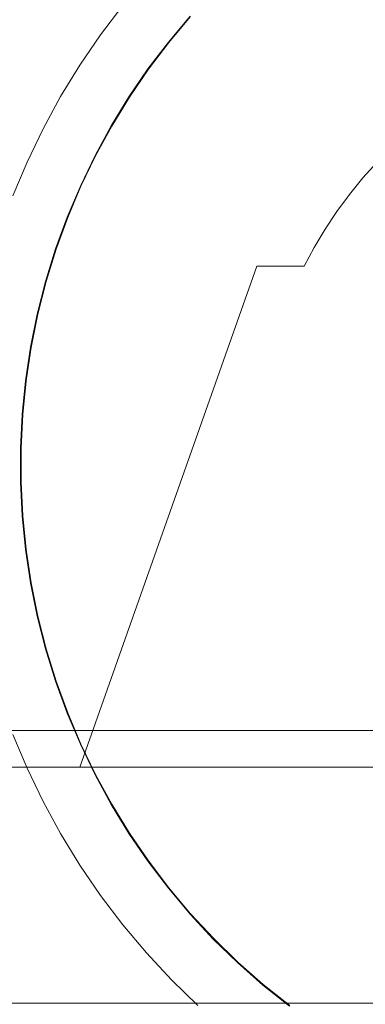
# Model space of a CAD drawing. Header units: millimetres. Extents: x -4395 to 65662, y -65530 to 6847.
# Tile 120 of 256: x 2754 to 2777, y -51796 to -51729. Entities that reach past the tile are written whole.
import ezdxf

# ---------------------------------------------------------------- set-up
doc = ezdxf.new("R2010")
doc.units = ezdxf.units.MM
doc.layers.add('R33_DET_lateral_C05', color=7, linetype='Continuous', lineweight=0)

msp = doc.modelspace()

# ---------------------------------------------------------------- linework, layer by layer
at = {"layer": 'R33_DET_lateral_C05'}
for p, q in [((2759.403, -51729.813), (2760.908, -51727.826)), ((2764.004, -51730.295), (2765.48, -51728.536)), ((2764.036, -51730.319), (2765.51, -51728.562)), ((2757.999, -51731.873), (2759.403, -51729.813)), ((2762.618, -51732.124), (2764.004, -51730.295)), ((2762.651, -51732.148), (2764.036, -51730.319)), ((2756.699, -51734), (2757.999, -51731.873)), ((2761.325, -51734.021), (2762.618, -51732.124)), ((2761.359, -51734.043), (2762.651, -51732.148)), ((2755.506, -51736.189), (2756.699, -51734)), ((2760.128, -51735.98), (2761.325, -51734.021)), ((2760.163, -51736), (2761.359, -51734.043)), ((2759.03, -51737.996), (2760.128, -51735.98)), ((2759.066, -51738.014), (2760.163, -51736)), ((2754.425, -51738.436), (2755.506, -51736.189)), ((2758.034, -51740.064), (2759.03, -51737.996)), ((2758.071, -51740.081), (2759.066, -51738.014)), ((2753.456, -51740.733), (2754.425, -51738.436)), ((2777.186, -51739.519), (2778.147, -51738.446)), ((2757.143, -51742.18), (2758.034, -51740.064)), ((2757.18, -51742.194), (2758.071, -51740.081)), ((2776.278, -51740.636), (2777.186, -51739.519)), ((2775.424, -51741.795), (2776.278, -51740.636)), ((2774.627, -51742.994), (2775.424, -51741.795)), ((2756.357, -51744.337), (2757.143, -51742.18)), ((2756.395, -51744.35), (2757.18, -51742.194)), ((2773.888, -51744.23), (2774.627, -51742.994)), ((2755.681, -51746.531), (2756.357, -51744.337)), ((2755.719, -51746.541), (2756.395, -51744.35)), ((2773.209, -51745.5), (2773.888, -51744.23)), ((2758, -51779.5), (2770, -51745.5)), ((2770, -51745.5), (2773.209, -51745.5)), ((2755.114, -51748.755), (2755.681, -51746.531)), ((2755.153, -51748.764), (2755.719, -51746.541)), ((2754.659, -51751.005), (2755.114, -51748.755)), ((2754.699, -51751.012), (2755.153, -51748.764)), ((2754.317, -51753.275), (2754.659, -51751.005)), ((2754.357, -51753.28), (2754.699, -51751.012)), ((2754.089, -51755.559), (2754.317, -51753.275)), ((2754.129, -51755.562), (2754.357, -51753.28)), ((2753.974, -51757.852), (2754.089, -51755.559)), ((2754.014, -51757.853), (2754.129, -51755.562)), ((2753.974, -51760.148), (2753.974, -51757.852)), ((2754.014, -51760.147), (2754.014, -51757.853)), ((2754.089, -51762.441), (2753.974, -51760.148)), ((2754.129, -51762.438), (2754.014, -51760.147)), ((2754.317, -51764.725), (2754.089, -51762.441)), ((2754.357, -51764.72), (2754.129, -51762.438)), ((2754.659, -51766.995), (2754.317, -51764.725)), ((2754.699, -51766.988), (2754.357, -51764.72)), ((2755.114, -51769.245), (2754.659, -51766.995)), ((2755.153, -51769.236), (2754.699, -51766.988)), ((2755.681, -51771.469), (2755.114, -51769.245)), ((2755.719, -51771.459), (2755.153, -51769.236)), ((2756.357, -51773.663), (2755.681, -51771.469)), ((2756.395, -51773.65), (2755.719, -51771.459)), ((2757.143, -51775.82), (2756.357, -51773.663)), ((2757.18, -51775.806), (2756.395, -51773.65)), ((2758.034, -51777.936), (2757.143, -51775.82)), ((2758.071, -51777.919), (2757.18, -51775.806)), ((2720, -51777), (2880, -51777)), ((2754.425, -51779.564), (2753.456, -51777.267)), ((2759.03, -51780.004), (2758.034, -51777.936)), ((2759.066, -51779.986), (2758.071, -51777.919)), ((2730, -51779.5), (2870, -51779.5)), ((2753.872, -51779.5), (2754.124, -51779.5)), ((2754.124, -51779.5), (2754.365, -51779.5)), ((2754.365, -51779.5), (2754.596, -51779.5)), ((2754.596, -51779.5), (2754.816, -51779.5)), ((2754.816, -51779.5), (2755.025, -51779.5)), ((2755.025, -51779.5), (2755.221, -51779.5)), ((2755.221, -51779.5), (2755.405, -51779.5)), ((2755.405, -51779.5), (2755.575, -51779.5)), ((2755.575, -51779.5), (2755.732, -51779.5)), ((2755.732, -51779.5), (2755.876, -51779.5)), ((2756.005, -51779.5), (2755.876, -51779.5)), ((2756.12, -51779.5), (2756.005, -51779.5)), ((2756.22, -51779.5), (2756.12, -51779.5)), ((2756.305, -51779.5), (2756.22, -51779.5)), ((2756.375, -51779.5), (2756.305, -51779.5)), ((2756.43, -51779.5), (2756.375, -51779.5)), ((2756.469, -51779.5), (2756.43, -51779.5)), ((2756.492, -51779.5), (2756.469, -51779.5)), ((2758, -51779.5), (2778.097, -51779.5)), ((2755.506, -51781.811), (2754.425, -51779.564)), ((2760.128, -51782.02), (2759.03, -51780.004)), ((2760.163, -51782), (2759.066, -51779.986)), ((2756.699, -51784), (2755.506, -51781.811)), ((2761.325, -51783.979), (2760.128, -51782.02)), ((2761.359, -51783.957), (2760.163, -51782)), ((2757.999, -51786.127), (2756.699, -51784)), ((2762.618, -51785.876), (2761.325, -51783.979)), ((2762.651, -51785.852), (2761.359, -51783.957)), ((2759.403, -51788.187), (2757.999, -51786.127)), ((2764.004, -51787.705), (2762.618, -51785.876)), ((2764.036, -51787.681), (2762.651, -51785.852)), ((2760.908, -51790.174), (2759.403, -51788.187)), ((2765.48, -51789.464), (2764.004, -51787.705)), ((2765.51, -51789.438), (2764.036, -51787.681)), ((2767.041, -51791.147), (2765.48, -51789.464)), ((2767.07, -51791.119), (2765.51, -51789.438)), ((2762.511, -51792.084), (2760.908, -51790.174)), ((2768.685, -51792.75), (2767.041, -51791.147)), ((2768.712, -51792.72), (2767.07, -51791.119)), ((2764.207, -51793.912), (2762.511, -51792.084)), ((2770.406, -51794.269), (2768.685, -51792.75)), ((2770.432, -51794.238), (2768.712, -51792.72)), ((2765.991, -51795.653), (2764.207, -51793.912)), ((2772.201, -51795.7), (2770.406, -51794.269)), ((2772.225, -51795.668), (2770.432, -51794.238)), ((2710, -51795.5), (2890, -51795.5)), ((2730, -51795.5), (2870, -51795.5)), ((2753.872, -51795.5), (2754.124, -51795.5)), ((2754.124, -51795.5), (2754.365, -51795.5)), ((2754.365, -51795.5), (2754.596, -51795.5)), ((2754.596, -51795.5), (2754.816, -51795.5)), ((2754.816, -51795.5), (2755.025, -51795.5)), ((2755.025, -51795.5), (2755.221, -51795.5)), ((2755.221, -51795.5), (2755.405, -51795.5)), ((2755.405, -51795.5), (2755.575, -51795.5)), ((2755.575, -51795.5), (2755.732, -51795.5)), ((2755.732, -51795.5), (2755.876, -51795.5)), ((2755.876, -51795.5), (2756.005, -51795.5)), ((2756.005, -51795.5), (2756.12, -51795.5)), ((2756.12, -51795.5), (2756.22, -51795.5)), ((2756.22, -51795.5), (2756.305, -51795.5)), ((2756.305, -51795.5), (2756.375, -51795.5)), ((2756.375, -51795.5), (2756.43, -51795.5)), ((2756.43, -51795.5), (2756.469, -51795.5)), ((2756.469, -51795.5), (2756.492, -51795.5))]:
    msp.add_line(p, q, dxfattribs=at)

doc.saveas('drawing.dxf')
